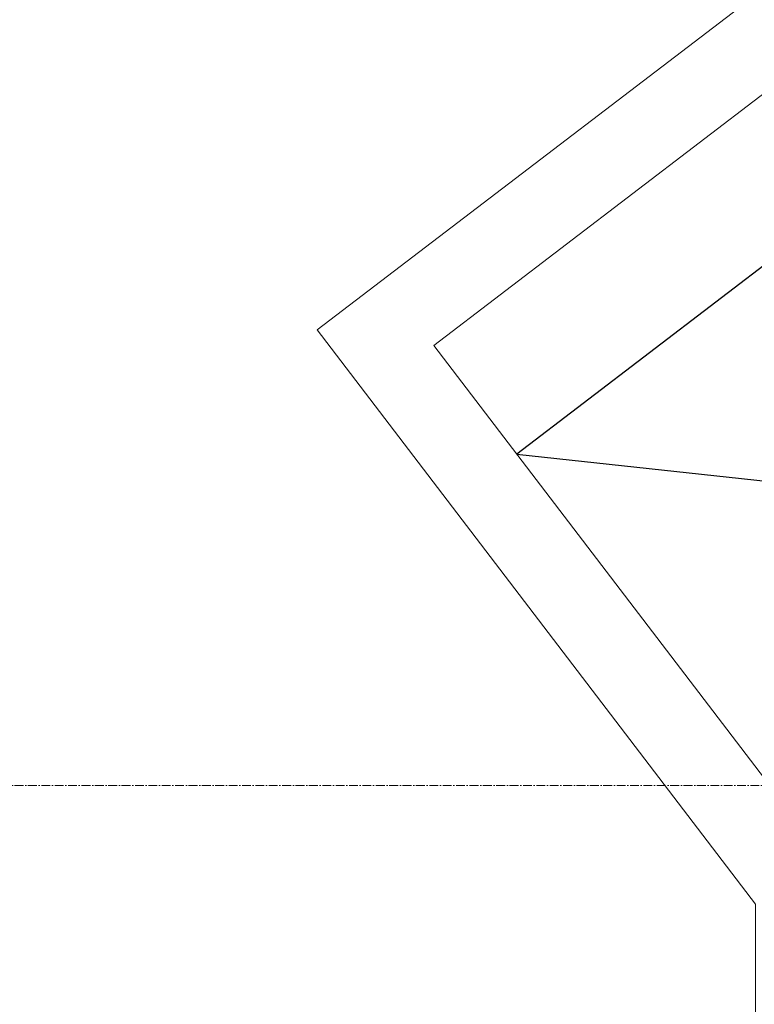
# Model space of a CAD drawing. Header units: millimetres. Extents: x -37887 to 94344, y -69777 to 116976.
# Tile 60 of 205: x 42384 to 42912, y -8967 to -8259. Entities that reach past the tile are written whole.
import ezdxf

# ---------------------------------------------------------------- set-up
doc = ezdxf.new("R2010")
doc.units = ezdxf.units.MM
doc.linetypes.add('Linia siatki', pattern=[19.05, 12.7, -3.175, 0, -3.175])
for name, color, linetype, lineweight in [('01_inwentaryzacja', 8, 'Continuous', 9), ('01_inwentaryzacja widok', 8, 'Continuous', 9), ('02_odbudowa', 7, 'Continuous', 30), ('0_WYMIAROWANIE', 6, 'Continuous', 9), ('S-GRID', 1, 'Continuous', 9)]:
    doc.layers.add(name, color=color, linetype=linetype, lineweight=lineweight)
doc.styles.add('ROMANS', font='romans', dxfattribs={"width": 0.7})
doc.dimstyles.new('WYMIAROWANIE_PIOTR', dxfattribs={"dimtxt": 150, "dimasz": 80, "dimexe": 0.18, "dimexo": 0.0625, "dimgap": 15, "dimtad": 1, "dimtoh": 1, "dimdec": 0, "dimlfac": 0.1, "dimzin": 0, "dimdsep": 46, "dimtxsty": 'ROMANS', "dimblk": 'ARCHTICK', "dimcen": 0.09, "dimse1": 1, "dimse2": 1, "dimadec": 0, "dimazin": 0, "dimtfac": 1, "dimtdec": 0, "dimtix": 1, "dimtmove": 1, "dimatfit": 3, "dimldrblk": 'ARCHTICK', "dimfxl": 0, "dimtolj": 1, "dimtzin": 0, "dimarcsym": 0})

# ---------------------------------------------------------------- blocks, each defined once
blk = doc.blocks.new('_ARCHTICK')
at = {"color": 0, "linetype": 'ByBlock', "const_width": 0.15}
blk.add_lwpolyline([(-0.5, -0.5), (0.5, 0.5)], dxfattribs=at)
blk = doc.blocks.new('*D128')
at = {"layer": '0_WYMIAROWANIE', "color": 0, "lineweight": -2}
blk.add_line((42531.63, -6395.21), (47048.58, -6395.21), dxfattribs=at)
at = {"layer": 'Defpoints', "color": 0}
for p in [(47048.58, -6395.21), (42531.63, -9426.03), (47048.58, -9426.03)]:
    blk.add_point(p, dxfattribs=at)
at = {"layer": '0_WYMIAROWANIE', "color": 0, "lineweight": -2, "xscale": 80, "yscale": 80, "zscale": 80, "rotation": 180}
blk.add_blockref('_ARCHTICK', (42531.63, -6395.21), dxfattribs=at)
at = {"layer": '0_WYMIAROWANIE', "color": 0, "lineweight": -2, "xscale": 80, "yscale": 80, "zscale": 80}
blk.add_blockref('_ARCHTICK', (47048.58, -6395.21), dxfattribs=at)
at = {"layer": '0_WYMIAROWANIE', "color": 0, "insert": (44790.11, -6305.21), "char_height": 150, "attachment_point": 5, "style": 'ROMANS'}
blk.add_mtext('\\A1;452', dxfattribs=at)

msp = doc.modelspace()

# ---------------------------------------------------------------- linework, layer by layer
at = {"layer": '01_inwentaryzacja', "lineweight": 13}
msp.add_lwpolyline([(44108.67, -13344.41), (43235, -13344.41), (42967.86, -13694.41), (42681.69, -13475.99), (42972.92, -13094.44), (42972.92, -8874.44), (42681.69, -8492.88), (42967.86, -8274.46), (43235, -8624.46), (44239.22, -8624.46)], dxfattribs=at)
at = {"layer": '01_inwentaryzacja widok', "lineweight": 13}
msp.add_lwpolyline([(44108.67, -13404.41), (43264.69, -13404.41), (42979.15, -13778.51), (42597.59, -13487.29), (42912.92, -13074.15), (42912.92, -8894.72), (42597.59, -8481.59), (42979.15, -8190.36), (43264.69, -8564.46), (44491.33, -8564.46)], dxfattribs=at)
at = {"layer": '02_odbudowa', "color": 114, "lineweight": 30}
for points in [[(43027.48, -8352.57), (42741.31, -8570.99)], [(42741.31, -8570.99), (43235, -8624.46)]]:
    msp.add_lwpolyline(points, dxfattribs=at)
at = {"layer": 'S-GRID', "linetype": 'Linia siatki', "ltscale": 0.5}
msp.add_line((48681.09, -8809.46), (41733.09, -8809.46), dxfattribs=at)

# ---------------------------------------------------------------- dimensions: what is measured, and where the dimension line sits
at = {"layer": '0_WYMIAROWANIE'}
dim = msp.add_linear_dim(base=(47048.58, -6395.21), p1=(42531.63, -9426.03), p2=(47048.58, -9426.03), dimstyle='WYMIAROWANIE_PIOTR', dxfattribs=at)
dim.commit()
dim.dimension.update_dxf_attribs({"geometry": '*D128', "text_midpoint": (44790.11, -6305.21)})

doc.saveas('drawing.dxf')
